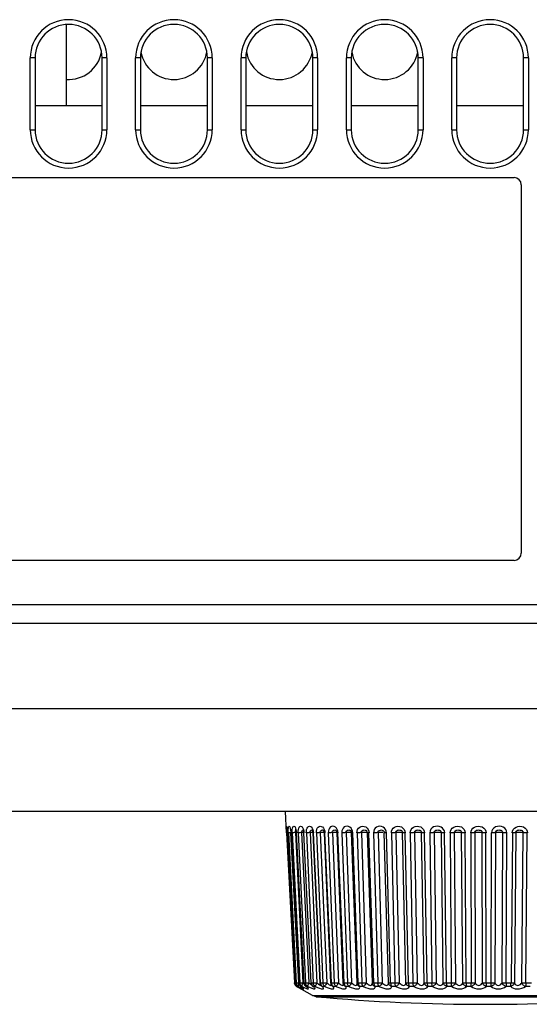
# Model space of a CAD drawing. Header units: millimetres. Extents: x 841 to 1588, y -90 to 564.
# Tile 2 of 39: x 1136 to 1157, y -90 to -49. Entities that reach past the tile are written whole.
import ezdxf

# ---------------------------------------------------------------- set-up
doc = ezdxf.new("R2010")
doc.units = ezdxf.units.MM
doc.header["$LTSCALE"] = 30.734
doc.layers.get('0').update_dxf_attribs({"linetype": 'CONTINUOUS'})

msp = doc.modelspace()

# ---------------------------------------------------------------- linework, layer by layer
for p, q in [((1138.003, -49.055), (1138.003, -52.449)), ((1136.703, -50.449), (1136.503, -50.449)), ((1136.503, -53.449), (1136.503, -50.449)), ((1136.703, -50.449), (1136.703, -53.449)), ((1139.703, -50.449), (1139.503, -50.449)), ((1139.503, -53.449), (1139.503, -50.449)), ((1139.703, -50.449), (1139.703, -53.449)), ((1141.103, -50.449), (1140.903, -50.449)), ((1140.903, -53.449), (1140.903, -50.449)), ((1141.103, -50.449), (1141.103, -53.449)), ((1144.103, -50.449), (1143.903, -50.449)), ((1143.903, -53.449), (1143.903, -50.449)), ((1144.103, -50.449), (1144.103, -53.449)), ((1145.503, -50.449), (1145.303, -50.449)), ((1145.303, -53.449), (1145.303, -50.449)), ((1145.503, -50.449), (1145.503, -53.449)), ((1148.503, -50.449), (1148.303, -50.449)), ((1148.303, -53.449), (1148.303, -50.449)), ((1148.503, -50.449), (1148.503, -53.449)), ((1149.903, -50.449), (1149.703, -50.449)), ((1149.703, -53.449), (1149.703, -50.449)), ((1149.903, -50.449), (1149.903, -53.449)), ((1152.903, -50.449), (1152.703, -50.449)), ((1152.703, -53.449), (1152.703, -50.449)), ((1152.903, -50.449), (1152.903, -53.449)), ((1154.303, -50.449), (1154.103, -50.449)), ((1154.103, -53.449), (1154.103, -50.449)), ((1154.303, -50.449), (1154.303, -53.449)), ((1157.303, -50.449), (1157.103, -50.449)), ((1157.103, -53.449), (1157.103, -50.449)), ((1157.303, -50.449), (1157.303, -53.449)), ((1139.503, -52.449), (1136.703, -52.449)), ((1143.903, -52.449), (1141.103, -52.449)), ((1148.303, -52.449), (1145.503, -52.449)), ((1152.703, -52.449), (1149.903, -52.449)), ((1157.103, -52.449), (1154.303, -52.449)), ((1136.503, -53.449), (1136.703, -53.449)), ((1139.503, -53.449), (1139.703, -53.449)), ((1140.903, -53.449), (1141.103, -53.449)), ((1143.903, -53.449), (1144.103, -53.449)), ((1145.303, -53.449), (1145.503, -53.449)), ((1148.303, -53.449), (1148.503, -53.449)), ((1149.703, -53.449), (1149.903, -53.449)), ((1152.703, -53.449), (1152.903, -53.449)), ((1154.103, -53.449), (1154.303, -53.449)), ((1157.103, -53.449), (1157.303, -53.449)), ((1106.303, -55.449), (1156.703, -55.449)), ((1157.003, -55.749), (1157.003, -71.149)), ((1156.703, -71.449), (1106.303, -71.449)), ((1087.501, -73.289), (1175.506, -73.289)), ((1087.501, -74.072), (1175.506, -74.072)), ((1175.356, -77.649), (1087.776, -77.649)), ((1174.881, -81.949), (1088.126, -81.949)), ((1147.203, -82.834), (1147.156, -81.949)), ((1147.233, -82.664), (1147.232, -82.644)), ((1147.885, -82.723), (1147.899, -82.719)), ((1147.899, -82.719), (1147.915, -82.722)), ((1148.28, -82.721), (1148.285, -82.723)), ((1151.366, -82.763), (1151.338, -82.699)), ((1147.203, -82.761), (1147.207, -82.834)), ((1147.211, -82.834), (1147.207, -82.834)), ((1147.207, -82.834), (1147.535, -89.109)), ((1147.25, -82.832), (1147.211, -82.834)), ((1147.251, -82.834), (1147.246, -82.764)), ((1147.246, -82.783), (1147.25, -82.834)), ((1147.251, -82.834), (1147.25, -82.834)), ((1147.25, -82.834), (1147.578, -89.109)), ((1147.287, -82.834), (1147.28, -82.834)), ((1147.28, -82.834), (1147.604, -89.109)), ((1147.393, -82.83), (1147.339, -82.832)), ((1147.38, -82.773), (1147.385, -82.834)), ((1147.384, -82.764), (1147.39, -82.834)), ((1147.389, -82.834), (1147.385, -82.834)), ((1147.385, -82.834), (1147.709, -89.108)), ((1147.713, -89.109), (1147.389, -82.834)), ((1147.443, -82.834), (1147.759, -89.109)), ((1147.513, -82.832), (1147.489, -82.833)), ((1147.6, -82.828), (1147.513, -82.832)), ((1147.571, -82.83), (1147.887, -89.104)), ((1147.582, -82.749), (1147.594, -82.733)), ((1147.605, -82.801), (1147.608, -82.834)), ((1147.608, -82.834), (1147.924, -89.108)), ((1147.611, -82.764), (1147.618, -82.834)), ((1147.933, -89.109), (1147.617, -82.834)), ((1147.694, -82.834), (1148, -89.109)), ((1147.835, -82.83), (1148.14, -89.104)), ((1147.914, -82.827), (1147.866, -82.828)), ((1147.911, -82.79), (1147.915, -82.834)), ((1147.915, -82.834), (1148.22, -89.108)), ((1147.924, -82.764), (1147.932, -82.834)), ((1148.236, -89.109), (1147.931, -82.834)), ((1148.032, -82.834), (1148.322, -89.109)), ((1148.215, -82.828), (1148.152, -82.831)), ((1148.184, -82.83), (1148.474, -89.104)), ((1148.3, -82.803), (1148.303, -82.833)), ((1148.303, -82.833), (1148.593, -89.107)), ((1148.321, -82.764), (1148.329, -82.834)), ((1148.618, -89.109), (1148.327, -82.834)), ((1148.45, -82.834), (1148.723, -89.109)), ((1148.644, -82.828), (1148.581, -82.831)), ((1148.612, -82.83), (1148.885, -89.104)), ((1148.674, -82.827), (1148.644, -82.828)), ((1148.768, -82.833), (1149.041, -89.107)), ((1148.796, -82.764), (1148.805, -82.834)), ((1149.075, -89.109), (1148.803, -82.834)), ((1148.947, -82.834), (1149.199, -89.109)), ((1149.116, -82.83), (1149.369, -89.104)), ((1149.208, -82.826), (1149.179, -82.827)), ((1149.3, -82.825), (1149.282, -82.825)), ((1149.305, -82.832), (1149.557, -89.106)), ((1149.354, -82.834), (1149.342, -82.761)), ((1149.604, -89.109), (1149.352, -82.834)), ((1149.515, -82.834), (1149.743, -89.109)), ((1149.691, -82.83), (1149.919, -89.104)), ((1149.812, -82.826), (1149.783, -82.826)), ((1149.883, -82.825), (1149.862, -82.825)), ((1149.904, -82.802), (1149.908, -82.831)), ((1149.908, -82.831), (1150.136, -89.106)), ((1149.971, -82.834), (1149.959, -82.764)), ((1150.196, -89.109), (1149.968, -82.834)), ((1150.148, -82.834), (1150.351, -89.109)), ((1150.328, -82.83), (1150.531, -89.104)), ((1150.478, -82.825), (1150.45, -82.826)), ((1150.504, -82.825), (1150.478, -82.825)), ((1150.527, -82.825), (1150.504, -82.825)), ((1150.567, -82.806), (1150.57, -82.831)), ((1150.57, -82.831), (1150.773, -89.105)), ((1150.637, -82.764), (1150.648, -82.834)), ((1150.847, -89.109), (1150.645, -82.834)), ((1150.841, -82.834), (1151.015, -89.109)), ((1151.023, -82.83), (1151.197, -89.104)), ((1151.2, -82.825), (1151.173, -82.825)), ((1151.225, -82.825), (1151.2, -82.825)), ((1151.271, -82.777), (1151.275, -82.785)), ((1151.275, -82.785), (1151.277, -82.79)), ((1151.277, -82.79), (1151.284, -82.83)), ((1151.459, -89.104), (1151.284, -82.83)), ((1151.378, -82.834), (1151.366, -82.763)), ((1151.549, -89.109), (1151.375, -82.834)), ((1151.584, -82.834), (1151.728, -89.109)), ((1151.767, -82.83), (1151.911, -89.104)), ((1152.188, -89.104), (1152.044, -82.83)), ((1152.294, -89.109), (1152.15, -82.834)), ((1152.37, -82.834), (1152.483, -89.109)), ((1152.551, -82.83), (1152.664, -89.104)), ((1152.953, -89.104), (1152.841, -82.83)), ((1153.075, -89.109), (1152.962, -82.834)), ((1153.191, -82.834), (1153.271, -89.109)), ((1153.368, -82.83), (1153.448, -89.104)), ((1153.747, -89.104), (1153.667, -82.83)), ((1153.882, -89.109), (1153.802, -82.834)), ((1154.037, -82.834), (1154.083, -89.109)), ((1154.208, -82.83), (1154.254, -89.104)), ((1154.559, -89.104), (1154.514, -82.83)), ((1154.707, -89.109), (1154.661, -82.834)), ((1154.899, -82.834), (1154.911, -89.109)), ((1155.063, -82.83), (1155.074, -89.104)), ((1155.382, -89.104), (1155.371, -82.83)), ((1155.54, -89.109), (1155.529, -82.834)), ((1155.744, -89.166), (1155.768, -82.834)), ((1155.922, -82.83), (1155.899, -89.104)), ((1156.207, -89.104), (1156.23, -82.83)), ((1156.373, -89.109), (1156.396, -82.834)), ((1156.633, -82.834), (1156.576, -89.109)), ((1156.777, -82.83), (1156.72, -89.104)), ((1157.023, -89.104), (1157.081, -82.83)), ((1157.197, -89.109), (1157.254, -82.834)), ((1147.534, -89.109), (1147.535, -89.109)), ((1147.539, -89.138), (1147.535, -89.109)), ((1147.548, -89.166), (1147.539, -89.138)), ((1147.578, -89.109), (1147.605, -89.109)), ((1147.578, -89.109), (1147.579, -89.109)), ((1147.603, -89.243), (1147.621, -89.255)), ((1147.608, -89.138), (1147.604, -89.109)), ((1147.617, -89.166), (1147.608, -89.14)), ((1147.614, -89.243), (1147.625, -89.255)), ((1147.625, -89.255), (1147.621, -89.255)), ((1148.294, -89.644), (1147.621, -89.255)), ((1147.625, -89.255), (1147.707, -89.301)), ((1147.65, -89.243), (1147.668, -89.255)), ((1147.668, -89.255), (1147.663, -89.252)), ((1147.693, -89.255), (1147.668, -89.255)), ((1147.688, -89.268), (1147.668, -89.255)), ((1147.686, -89.243), (1147.693, -89.255)), ((1147.709, -89.108), (1147.713, -89.109)), ((1147.74, -89.3), (1147.709, -89.281)), ((1147.712, -89.109), (1147.761, -89.109)), ((1147.718, -89.301), (1147.735, -89.311)), ((1147.746, -89.305), (1147.74, -89.3)), ((1147.746, -89.305), (1147.762, -89.315)), ((1147.763, -89.138), (1147.759, -89.109)), ((1147.783, -89.243), (1147.789, -89.249)), ((1147.801, -89.255), (1147.789, -89.249)), ((1147.846, -89.255), (1147.801, -89.255)), ((1147.809, -89.262), (1147.801, -89.255)), ((1147.865, -89.3), (1147.834, -89.28)), ((1147.843, -89.243), (1147.846, -89.255)), ((1147.846, -89.255), (1147.939, -89.301)), ((1147.907, -89.333), (1147.865, -89.3)), ((1147.931, -89.109), (1148.002, -89.109)), ((1148.018, -89.255), (1147.997, -89.244)), ((1148, -89.109), (1148.013, -89.108)), ((1148.001, -89.243), (1148.018, -89.255)), ((1148.013, -89.108), (1148.031, -89.108)), ((1148.084, -89.255), (1148.018, -89.255)), ((1148.052, -89.288), (1148.055, -89.292)), ((1148.084, -89.255), (1148.123, -89.274)), ((1148.14, -89.104), (1148.124, -89.138)), ((1148.233, -89.109), (1148.325, -89.109)), ((1148.285, -89.238), (1148.284, -89.237)), ((1148.291, -89.243), (1148.285, -89.238)), ((1148.318, -89.255), (1148.291, -89.243)), ((1148.301, -89.243), (1148.318, -89.255)), ((1148.403, -89.255), (1148.318, -89.255)), ((1148.341, -89.275), (1148.318, -89.255)), ((1148.403, -89.255), (1148.501, -89.301)), ((1148.615, -89.109), (1148.727, -89.109)), ((1148.648, -89.229), (1148.648, -89.228)), ((1148.648, -89.228), (1148.654, -89.234)), ((1148.667, -89.243), (1148.648, -89.229)), ((1148.654, -89.234), (1148.658, -89.238)), ((1148.696, -89.255), (1148.667, -89.243)), ((1148.68, -89.243), (1148.696, -89.255)), ((1148.799, -89.255), (1148.696, -89.255)), ((1149.072, -89.109), (1149.22, -89.108)), ((1149.083, -89.216), (1149.089, -89.222)), ((1149.092, -89.225), (1149.084, -89.216)), ((1149.084, -89.216), (1149.084, -89.216)), ((1149.134, -89.243), (1149.148, -89.255)), ((1149.27, -89.255), (1149.148, -89.255)), ((1149.583, -89.108), (1149.604, -89.109)), ((1149.587, -89.199), (1149.587, -89.199)), ((1149.599, -89.109), (1149.767, -89.108)), ((1149.657, -89.243), (1149.67, -89.255)), ((1149.808, -89.255), (1149.67, -89.255)), ((1149.919, -89.104), (1149.954, -89.14)), ((1150.145, -89.171), (1150.146, -89.157)), ((1150.153, -89.175), (1150.153, -89.175)), ((1150.173, -89.108), (1150.196, -89.109)), ((1150.192, -89.109), (1150.367, -89.108)), ((1150.244, -89.243), (1150.256, -89.255)), ((1150.409, -89.255), (1150.256, -89.255)), ((1150.779, -89.146), (1150.778, -89.144)), ((1150.821, -89.108), (1151.033, -89.108)), ((1150.865, -89.2), (1150.872, -89.215)), ((1151.065, -89.255), (1150.9, -89.255)), ((1151.544, -89.109), (1151.758, -89.108)), ((1151.771, -89.255), (1151.594, -89.255)), ((1152.289, -89.109), (1152.513, -89.108)), ((1152.517, -89.255), (1152.331, -89.255)), ((1153.069, -89.109), (1153.302, -89.108)), ((1153.295, -89.255), (1153.102, -89.255)), ((1153.876, -89.109), (1154.115, -89.108)), ((1154.099, -89.255), (1153.9, -89.255)), ((1154.7, -89.109), (1154.942, -89.108)), ((1154.917, -89.255), (1154.716, -89.255)), ((1155.534, -89.109), (1155.776, -89.108)), ((1155.742, -89.255), (1155.54, -89.255)), ((1156.564, -89.255), (1156.364, -89.255)), ((1156.367, -89.109), (1156.607, -89.108)), ((1157.375, -89.255), (1157.178, -89.255)), ((1157.191, -89.109), (1157.426, -89.108)), ((1147.735, -89.311), (1147.763, -89.329)), ((1147.784, -89.33), (1147.793, -89.336)), ((1147.827, -89.312), (1147.836, -89.318)), ((1147.836, -89.318), (1147.841, -89.322)), ((1148.294, -89.644), (1162.713, -89.644)), ((1148.438, -89.689), (1148.294, -89.644)), ((1148.438, -89.689), (1162.568, -89.689))]:
    msp.add_line(p, q)
for points in [[(1147.232, -82.644), (1147.224, -82.599), (1147.216, -82.571), (1147.209, -82.56), (1147.204, -82.568), (1147.201, -82.595), (1147.2, -82.639), (1147.201, -82.697), (1147.203, -82.761)], [(1147.23, -82.633), (1147.227, -82.625), (1147.225, -82.621), (1147.227, -82.627), (1147.23, -82.641)], [(1147.23, -82.641), (1147.233, -82.664), (1147.238, -82.695), (1147.242, -82.734), (1147.246, -82.783)], [(1147.246, -82.764), (1147.24, -82.701), (1147.238, -82.695)], [(1147.279, -82.834), (1147.277, -82.763), (1147.278, -82.7), (1147.282, -82.642), (1147.289, -82.597), (1147.3, -82.57), (1147.313, -82.56), (1147.329, -82.568), (1147.345, -82.593), (1147.361, -82.64), (1147.374, -82.7), (1147.384, -82.764)], [(1147.357, -82.658), (1147.359, -82.664), (1147.365, -82.685), (1147.373, -82.722), (1147.38, -82.773)], [(1147.442, -82.834), (1147.441, -82.763), (1147.445, -82.7), (1147.454, -82.642), (1147.468, -82.597), (1147.487, -82.57), (1147.508, -82.56), (1147.532, -82.568), (1147.557, -82.593), (1147.579, -82.64)], [(1147.581, -82.687), (1147.578, -82.683), (1147.579, -82.684), (1147.584, -82.696), (1147.591, -82.721), (1147.599, -82.757), (1147.605, -82.801)], [(1147.579, -82.64), (1147.598, -82.7), (1147.611, -82.764)], [(1147.693, -82.834), (1147.694, -82.763), (1147.701, -82.7), (1147.715, -82.642), (1147.735, -82.597), (1147.761, -82.57), (1147.791, -82.56), (1147.823, -82.568), (1147.856, -82.593), (1147.885, -82.64)], [(1147.85, -82.749), (1147.866, -82.732), (1147.885, -82.723)], [(1147.884, -82.7), (1147.885, -82.703), (1147.893, -82.719), (1147.902, -82.748), (1147.911, -82.79)], [(1147.885, -82.64), (1147.909, -82.7), (1147.924, -82.764)], [(1148.03, -82.834), (1148.032, -82.763), (1148.042, -82.7), (1148.061, -82.642), (1148.087, -82.597), (1148.121, -82.57), (1148.158, -82.56), (1148.199, -82.568), (1148.238, -82.593), (1148.274, -82.64)], [(1148.203, -82.749), (1148.222, -82.732), (1148.243, -82.723), (1148.261, -82.719), (1148.28, -82.721)], [(1148.278, -82.719), (1148.274, -82.717), (1148.271, -82.714), (1148.275, -82.72), (1148.284, -82.738)], [(1148.274, -82.64), (1148.302, -82.7), (1148.321, -82.764)], [(1148.448, -82.834), (1148.452, -82.763), (1148.465, -82.7), (1148.488, -82.642), (1148.521, -82.597), (1148.561, -82.57), (1148.606, -82.56), (1148.654, -82.568), (1148.7, -82.593), (1148.742, -82.64)], [(1148.612, -82.83), (1148.61, -82.799), (1148.619, -82.772), (1148.635, -82.749), (1148.657, -82.732), (1148.681, -82.723), (1148.703, -82.719), (1148.725, -82.721), (1148.738, -82.726)], [(1148.736, -82.725), (1148.734, -82.724), (1148.736, -82.725), (1148.743, -82.735), (1148.752, -82.754), (1148.76, -82.78), (1148.766, -82.813), (1148.768, -82.833)], [(1148.742, -82.64), (1148.775, -82.7), (1148.796, -82.764)], [(1149.286, -82.642), (1149.244, -82.599), (1149.193, -82.571), (1149.138, -82.56), (1149.084, -82.568), (1149.035, -82.593), (1148.995, -82.638), (1148.966, -82.696), (1148.949, -82.761), (1148.944, -82.834)], [(1149.117, -82.83), (1149.115, -82.799), (1149.125, -82.772), (1149.143, -82.749), (1149.167, -82.732), (1149.194, -82.723), (1149.219, -82.719), (1149.245, -82.721), (1149.267, -82.73)], [(1149.342, -82.761), (1149.32, -82.697), (1149.286, -82.642)], [(1149.899, -82.645), (1149.852, -82.6), (1149.794, -82.571), (1149.732, -82.56), (1149.671, -82.568), (1149.615, -82.594), (1149.57, -82.639), (1149.537, -82.697), (1149.518, -82.761), (1149.512, -82.834)], [(1149.691, -82.83), (1149.689, -82.799), (1149.7, -82.772), (1149.72, -82.749), (1149.746, -82.732), (1149.776, -82.723), (1149.804, -82.719), (1149.833, -82.721), (1149.859, -82.73), (1149.869, -82.736)], [(1149.959, -82.764), (1149.936, -82.701), (1149.899, -82.645)], [(1150.145, -82.834), (1150.152, -82.763), (1150.173, -82.7), (1150.209, -82.642), (1150.257, -82.597), (1150.315, -82.57), (1150.379, -82.56), (1150.446, -82.568), (1150.51, -82.593), (1150.566, -82.64), (1150.61, -82.7), (1150.637, -82.764)], [(1150.329, -82.83), (1150.328, -82.799), (1150.34, -82.772), (1150.361, -82.749), (1150.388, -82.732), (1150.421, -82.723), (1150.451, -82.719), (1150.483, -82.721), (1150.512, -82.73), (1150.536, -82.746), (1150.54, -82.75)], [(1151.338, -82.699), (1151.295, -82.642), (1151.24, -82.598), (1151.172, -82.57), (1151.1, -82.56), (1151.027, -82.57), (1150.96, -82.597), (1150.908, -82.641), (1150.869, -82.698), (1150.846, -82.762), (1150.837, -82.834)], [(1151.023, -82.83), (1151.026, -82.789), (1151.049, -82.757), (1151.085, -82.734), (1151.122, -82.722), (1151.163, -82.719), (1151.2, -82.723), (1151.231, -82.736), (1151.258, -82.759), (1151.271, -82.777)], [(1151.581, -82.834), (1151.589, -82.763), (1151.614, -82.7), (1151.656, -82.642), (1151.712, -82.597), (1151.779, -82.57), (1151.852, -82.56), (1151.928, -82.568), (1152.001, -82.593), (1152.064, -82.64), (1152.113, -82.7), (1152.142, -82.764), (1152.154, -82.834)], [(1151.767, -82.83), (1151.767, -82.799), (1151.78, -82.772), (1151.804, -82.749), (1151.834, -82.732), (1151.87, -82.723), (1151.904, -82.719), (1151.94, -82.721), (1151.975, -82.73), (1152.003, -82.746), (1152.025, -82.769), (1152.039, -82.798), (1152.044, -82.83)], [(1152.367, -82.834), (1152.376, -82.763), (1152.403, -82.7), (1152.447, -82.642), (1152.506, -82.597), (1152.576, -82.57), (1152.653, -82.56), (1152.733, -82.568), (1152.808, -82.593), (1152.873, -82.64), (1152.924, -82.7), (1152.954, -82.764), (1152.966, -82.834)], [(1152.551, -82.83), (1152.552, -82.799), (1152.566, -82.772), (1152.59, -82.749), (1152.621, -82.732), (1152.658, -82.723), (1152.694, -82.719), (1152.732, -82.721), (1152.768, -82.73), (1152.798, -82.746), (1152.822, -82.769), (1152.836, -82.798), (1152.841, -82.83)], [(1153.806, -82.834), (1153.792, -82.761), (1153.762, -82.697), (1153.715, -82.641), (1153.653, -82.598), (1153.579, -82.57), (1153.498, -82.56), (1153.417, -82.568), (1153.342, -82.593), (1153.281, -82.633), (1153.234, -82.687), (1153.203, -82.754), (1153.187, -82.834)], [(1153.368, -82.83), (1153.37, -82.799), (1153.384, -82.772), (1153.408, -82.749), (1153.44, -82.732), (1153.478, -82.723), (1153.515, -82.719), (1153.553, -82.721), (1153.592, -82.73), (1153.623, -82.746), (1153.648, -82.77), (1153.663, -82.798), (1153.667, -82.83)], [(1154.033, -82.834), (1154.044, -82.763), (1154.073, -82.7), (1154.121, -82.642), (1154.184, -82.597), (1154.258, -82.57), (1154.339, -82.56), (1154.423, -82.568), (1154.502, -82.593), (1154.57, -82.64), (1154.623, -82.7), (1154.653, -82.764), (1154.665, -82.834)], [(1154.208, -82.83), (1154.21, -82.799), (1154.225, -82.772), (1154.249, -82.749), (1154.281, -82.732), (1154.32, -82.723), (1154.357, -82.719), (1154.396, -82.721), (1154.436, -82.73), (1154.468, -82.746), (1154.494, -82.769), (1154.509, -82.798), (1154.514, -82.83)], [(1154.895, -82.834), (1154.907, -82.763), (1154.936, -82.7), (1154.985, -82.642), (1155.049, -82.597), (1155.124, -82.57), (1155.206, -82.56), (1155.291, -82.568), (1155.371, -82.593), (1155.438, -82.64), (1155.491, -82.7), (1155.522, -82.764), (1155.532, -82.834)], [(1155.063, -82.83), (1155.065, -82.799), (1155.08, -82.772), (1155.104, -82.749), (1155.136, -82.732), (1155.174, -82.723), (1155.212, -82.719), (1155.252, -82.721), (1155.292, -82.73), (1155.325, -82.746), (1155.351, -82.769), (1155.367, -82.798), (1155.371, -82.83)], [(1156.4, -82.834), (1156.387, -82.761), (1156.358, -82.697), (1156.312, -82.642), (1156.251, -82.599), (1156.175, -82.571), (1156.091, -82.56), (1156.007, -82.568), (1155.927, -82.593), (1155.861, -82.638), (1155.809, -82.695), (1155.777, -82.76), (1155.764, -82.834)], [(1155.922, -82.83), (1155.925, -82.799), (1155.939, -82.772), (1155.963, -82.749), (1155.994, -82.732), (1156.032, -82.723), (1156.07, -82.719), (1156.11, -82.721), (1156.15, -82.73), (1156.184, -82.746), (1156.21, -82.77), (1156.226, -82.798), (1156.23, -82.83)], [(1156.63, -82.834), (1156.642, -82.763), (1156.672, -82.7), (1156.721, -82.642), (1156.785, -82.597), (1156.86, -82.57), (1156.941, -82.56), (1157.024, -82.568), (1157.102, -82.593), (1157.168, -82.64), (1157.218, -82.7), (1157.248, -82.764), (1157.258, -82.834)], [(1156.777, -82.83), (1156.78, -82.799), (1156.794, -82.772), (1156.818, -82.749), (1156.848, -82.732), (1156.885, -82.723), (1156.922, -82.719), (1156.961, -82.721), (1157.002, -82.73), (1157.035, -82.746), (1157.062, -82.769), (1157.078, -82.798), (1157.08, -82.83)], [(1147.339, -82.832), (1147.299, -82.834), (1147.287, -82.834)], [(1147.489, -82.833), (1147.469, -82.834), (1147.453, -82.834), (1147.443, -82.834)], [(1147.571, -82.83), (1147.567, -82.799), (1147.572, -82.772), (1147.582, -82.749)], [(1147.617, -82.834), (1147.61, -82.834), (1147.608, -82.834)], [(1147.866, -82.828), (1147.775, -82.832), (1147.749, -82.833), (1147.726, -82.834), (1147.708, -82.834), (1147.694, -82.834)], [(1147.835, -82.83), (1147.832, -82.799), (1147.838, -82.772), (1147.85, -82.749)], [(1147.931, -82.834), (1147.92, -82.834), (1147.915, -82.834), (1147.915, -82.834)], [(1148.152, -82.831), (1148.122, -82.832), (1148.094, -82.833), (1148.069, -82.834), (1148.048, -82.834), (1148.032, -82.834)], [(1148.184, -82.83), (1148.181, -82.799), (1148.189, -82.772), (1148.203, -82.749)], [(1148.302, -82.826), (1148.296, -82.826), (1148.272, -82.826), (1148.244, -82.827), (1148.215, -82.828)], [(1148.284, -82.738), (1148.293, -82.766), (1148.3, -82.803)], [(1148.327, -82.834), (1148.314, -82.834), (1148.306, -82.834), (1148.303, -82.833)], [(1148.581, -82.831), (1148.55, -82.832), (1148.52, -82.833), (1148.493, -82.834), (1148.47, -82.834), (1148.45, -82.834)], [(1148.771, -82.825), (1148.752, -82.825), (1148.729, -82.826), (1148.703, -82.826), (1148.674, -82.827)], [(1148.803, -82.834), (1148.786, -82.834), (1148.775, -82.834), (1148.769, -82.833), (1148.768, -82.833)], [(1149.085, -82.831), (1149.053, -82.832), (1149.023, -82.833), (1148.994, -82.834), (1148.968, -82.834), (1148.947, -82.834)], [(1149.179, -82.827), (1149.148, -82.828), (1149.085, -82.831)], [(1149.282, -82.825), (1149.261, -82.825), (1149.236, -82.826), (1149.208, -82.826)], [(1149.267, -82.73), (1149.267, -82.73), (1149.272, -82.734), (1149.281, -82.746), (1149.29, -82.764), (1149.299, -82.789), (1149.304, -82.817), (1149.305, -82.832)], [(1149.352, -82.834), (1149.333, -82.834), (1149.318, -82.834), (1149.309, -82.833), (1149.305, -82.832), (1149.305, -82.832)], [(1149.722, -82.828), (1149.659, -82.831), (1149.627, -82.832), (1149.596, -82.833), (1149.566, -82.834), (1149.539, -82.834), (1149.515, -82.834)], [(1149.783, -82.826), (1149.753, -82.827), (1149.722, -82.828)], [(1149.862, -82.825), (1149.839, -82.825), (1149.812, -82.826)], [(1149.869, -82.736), (1149.871, -82.738), (1149.883, -82.751), (1149.895, -82.773), (1149.904, -82.802)], [(1149.968, -82.834), (1149.947, -82.834), (1149.929, -82.834), (1149.917, -82.833), (1149.91, -82.832), (1149.908, -82.831)], [(1150.359, -82.828), (1150.298, -82.831), (1150.266, -82.832), (1150.234, -82.833), (1150.203, -82.834), (1150.174, -82.834), (1150.148, -82.834)], [(1150.45, -82.826), (1150.42, -82.826), (1150.39, -82.827), (1150.359, -82.828)], [(1150.57, -82.828), (1150.568, -82.827), (1150.559, -82.826), (1150.545, -82.826), (1150.527, -82.825)], [(1150.54, -82.75), (1150.547, -82.759), (1150.559, -82.78), (1150.567, -82.806)], [(1150.645, -82.834), (1150.621, -82.834), (1150.601, -82.834), (1150.586, -82.833), (1150.575, -82.832), (1150.571, -82.831), (1150.57, -82.831)], [(1151.052, -82.828), (1150.994, -82.831), (1150.962, -82.832), (1150.93, -82.833), (1150.899, -82.834), (1150.868, -82.834), (1150.841, -82.834)], [(1151.173, -82.825), (1151.144, -82.826), (1151.113, -82.826), (1151.083, -82.827), (1151.052, -82.828)], [(1151.375, -82.834), (1151.349, -82.834), (1151.327, -82.834), (1151.308, -82.833), (1151.295, -82.832), (1151.287, -82.831), (1151.284, -82.83)], [(1151.794, -82.828), (1151.739, -82.831), (1151.708, -82.832), (1151.676, -82.833), (1151.644, -82.834), (1151.613, -82.834), (1151.584, -82.834)], [(1151.943, -82.825), (1151.915, -82.825), (1151.885, -82.826), (1151.855, -82.826), (1151.824, -82.827), (1151.794, -82.828)], [(1152.044, -82.83), (1152.038, -82.828), (1152.028, -82.827), (1152.013, -82.826), (1151.994, -82.826), (1151.97, -82.825), (1151.943, -82.825)], [(1152.15, -82.834), (1152.123, -82.834), (1152.098, -82.834), (1152.077, -82.833), (1152.061, -82.832), (1152.05, -82.831), (1152.044, -82.83)], [(1152.577, -82.828), (1152.525, -82.831), (1152.496, -82.832), (1152.464, -82.833), (1152.432, -82.834), (1152.401, -82.834), (1152.37, -82.834)], [(1152.726, -82.825), (1152.697, -82.825), (1152.666, -82.826), (1152.636, -82.826), (1152.606, -82.827), (1152.577, -82.828)], [(1152.85, -82.831), (1152.833, -82.828), (1152.819, -82.827), (1152.802, -82.826), (1152.78, -82.826), (1152.754, -82.825), (1152.726, -82.825)], [(1152.962, -82.834), (1152.933, -82.834), (1152.907, -82.834), (1152.884, -82.833), (1152.864, -82.832), (1152.85, -82.831)], [(1153.392, -82.828), (1153.344, -82.831), (1153.316, -82.832), (1153.286, -82.833), (1153.254, -82.834), (1153.222, -82.834), (1153.191, -82.834)], [(1153.539, -82.825), (1153.509, -82.825), (1153.478, -82.826), (1153.448, -82.826), (1153.419, -82.827), (1153.392, -82.828)], [(1153.68, -82.831), (1153.656, -82.828), (1153.64, -82.827), (1153.62, -82.826), (1153.596, -82.826), (1153.568, -82.825), (1153.539, -82.825)], [(1153.802, -82.834), (1153.772, -82.834), (1153.744, -82.834), (1153.719, -82.833), (1153.697, -82.832), (1153.68, -82.831)], [(1154.23, -82.828), (1154.186, -82.831), (1154.16, -82.832), (1154.131, -82.833), (1154.101, -82.834), (1154.069, -82.834), (1154.037, -82.834)], [(1154.373, -82.825), (1154.343, -82.825), (1154.313, -82.826), (1154.283, -82.826), (1154.255, -82.827), (1154.23, -82.828)], [(1154.529, -82.831), (1154.499, -82.828), (1154.481, -82.827), (1154.458, -82.826), (1154.432, -82.826), (1154.404, -82.825), (1154.373, -82.825)], [(1154.661, -82.834), (1154.63, -82.834), (1154.6, -82.834), (1154.573, -82.833), (1154.549, -82.832), (1154.529, -82.831)], [(1155.082, -82.828), (1155.043, -82.831), (1155.019, -82.832), (1154.992, -82.833), (1154.962, -82.834), (1154.931, -82.834), (1154.899, -82.834)], [(1155.22, -82.825), (1155.19, -82.825), (1155.16, -82.826), (1155.132, -82.826), (1155.105, -82.827), (1155.082, -82.828)], [(1155.389, -82.831), (1155.354, -82.828), (1155.333, -82.827), (1155.308, -82.826), (1155.281, -82.826), (1155.251, -82.825), (1155.22, -82.825)], [(1155.529, -82.834), (1155.497, -82.834), (1155.467, -82.834), (1155.438, -82.833), (1155.412, -82.832), (1155.389, -82.831)], [(1155.939, -82.828), (1155.905, -82.831), (1155.884, -82.832), (1155.858, -82.833), (1155.83, -82.834), (1155.799, -82.834), (1155.768, -82.834)], [(1156.07, -82.825), (1156.04, -82.825), (1156.011, -82.826), (1155.984, -82.826), (1155.96, -82.827), (1155.939, -82.828)], [(1156.251, -82.831), (1156.21, -82.828), (1156.187, -82.827), (1156.161, -82.826), (1156.132, -82.826), (1156.101, -82.825), (1156.07, -82.825)], [(1156.396, -82.834), (1156.365, -82.834), (1156.334, -82.834), (1156.303, -82.833), (1156.276, -82.832), (1156.251, -82.831)], [(1156.791, -82.828), (1156.763, -82.831), (1156.744, -82.832), (1156.721, -82.833), (1156.694, -82.834), (1156.665, -82.834), (1156.633, -82.834)], [(1156.914, -82.825), (1156.884, -82.825), (1156.857, -82.826), (1156.831, -82.826), (1156.809, -82.827), (1156.791, -82.828)], [(1157.104, -82.831), (1157.059, -82.828), (1157.033, -82.827), (1157.006, -82.826), (1156.976, -82.826), (1156.945, -82.825), (1156.914, -82.825)], [(1157.254, -82.834), (1157.223, -82.834), (1157.191, -82.834), (1157.16, -82.833), (1157.131, -82.832), (1157.104, -82.831)], [(1147.532, -89.109), (1147.533, -89.123), (1147.534, -89.131)], [(1147.534, -89.131), (1147.535, -89.137), (1147.539, -89.153), (1147.545, -89.169), (1147.553, -89.184), (1147.562, -89.2)], [(1147.535, -89.109), (1147.539, -89.108), (1147.548, -89.108), (1147.578, -89.107)], [(1147.579, -89.217), (1147.561, -89.193), (1147.548, -89.166)], [(1147.562, -89.2), (1147.574, -89.215), (1147.587, -89.23), (1147.603, -89.243)], [(1147.578, -89.109), (1147.58, -89.123), (1147.583, -89.137), (1147.587, -89.153), (1147.593, -89.169), (1147.6, -89.184), (1147.609, -89.2)], [(1147.625, -89.255), (1147.6, -89.238), (1147.579, -89.217)], [(1147.604, -89.109), (1147.611, -89.108), (1147.623, -89.108), (1147.641, -89.107), (1147.717, -89.104)], [(1147.607, -89.2), (1147.608, -89.225), (1147.614, -89.243)], [(1147.609, -89.2), (1147.621, -89.215), (1147.635, -89.23), (1147.65, -89.243)], [(1147.693, -89.255), (1147.668, -89.238), (1147.647, -89.217), (1147.63, -89.193), (1147.617, -89.166)], [(1147.663, -89.252), (1147.688, -89.268), (1147.709, -89.281), (1147.729, -89.294), (1147.746, -89.305)], [(1147.685, -89.2), (1147.683, -89.225), (1147.686, -89.243)], [(1147.71, -89.12), (1147.703, -89.138), (1147.692, -89.171), (1147.685, -89.2)], [(1147.693, -89.255), (1147.781, -89.301), (1147.848, -89.335)], [(1147.707, -89.301), (1147.768, -89.335), (1147.808, -89.355), (1147.826, -89.362), (1147.819, -89.354), (1147.789, -89.333), (1147.762, -89.315)], [(1147.712, -89.109), (1147.714, -89.123), (1147.717, -89.137), (1147.722, -89.153), (1147.727, -89.169), (1147.734, -89.184), (1147.743, -89.2), (1147.755, -89.215), (1147.768, -89.23), (1147.783, -89.243)], [(1147.759, -89.109), (1147.77, -89.108), (1147.785, -89.108), (1147.805, -89.107)], [(1147.846, -89.255), (1147.823, -89.238), (1147.802, -89.217), (1147.785, -89.193), (1147.772, -89.166), (1147.763, -89.138)], [(1147.789, -89.249), (1147.809, -89.262), (1147.834, -89.28), (1147.855, -89.295), (1147.87, -89.307), (1147.872, -89.309)], [(1147.805, -89.107), (1147.83, -89.106), (1147.887, -89.104)], [(1147.849, -89.2), (1147.844, -89.225), (1147.843, -89.243)], [(1147.887, -89.104), (1147.871, -89.138), (1147.859, -89.171), (1147.849, -89.2)], [(1147.887, -89.104), (1147.921, -89.14), (1147.931, -89.15)], [(1147.924, -89.108), (1147.925, -89.108), (1147.933, -89.109)], [(1147.931, -89.109), (1147.933, -89.123), (1147.937, -89.137), (1147.941, -89.153), (1147.946, -89.169), (1147.953, -89.184), (1147.962, -89.2), (1147.973, -89.215), (1147.986, -89.23), (1148.001, -89.243)], [(1147.939, -89.301), (1148.013, -89.335), (1148.07, -89.355), (1148.106, -89.362), (1148.118, -89.354), (1148.108, -89.333), (1148.075, -89.3), (1148.018, -89.255)], [(1147.997, -89.244), (1148.004, -89.249), (1148.025, -89.266), (1148.042, -89.279), (1148.052, -89.288)], [(1148.084, -89.255), (1148.061, -89.238), (1148.041, -89.217), (1148.024, -89.193), (1148.012, -89.166), (1148.003, -89.138), (1147.999, -89.109)], [(1148.031, -89.108), (1148.054, -89.107), (1148.08, -89.106), (1148.14, -89.104)], [(1148.098, -89.2), (1148.089, -89.225), (1148.085, -89.243), (1148.084, -89.255)], [(1148.124, -89.138), (1148.109, -89.171), (1148.098, -89.2)], [(1148.123, -89.274), (1148.16, -89.292), (1148.197, -89.309), (1148.232, -89.324), (1148.265, -89.337), (1148.296, -89.348), (1148.323, -89.355), (1148.347, -89.36), (1148.366, -89.362), (1148.38, -89.361), (1148.389, -89.357), (1148.393, -89.349), (1148.392, -89.339), (1148.386, -89.326), (1148.375, -89.311), (1148.36, -89.294), (1148.341, -89.275)], [(1148.14, -89.104), (1148.175, -89.14), (1148.208, -89.17), (1148.237, -89.194), (1148.254, -89.203)], [(1148.22, -89.108), (1148.22, -89.108), (1148.224, -89.108), (1148.236, -89.109)], [(1148.233, -89.109), (1148.235, -89.123), (1148.24, -89.137), (1148.244, -89.153), (1148.248, -89.169), (1148.255, -89.184), (1148.264, -89.2)], [(1148.264, -89.2), (1148.274, -89.215), (1148.287, -89.23), (1148.301, -89.243)], [(1148.284, -89.237), (1148.291, -89.243), (1148.306, -89.257), (1148.316, -89.266), (1148.317, -89.267)], [(1148.322, -89.109), (1148.338, -89.108), (1148.359, -89.108), (1148.384, -89.107), (1148.412, -89.106), (1148.443, -89.105), (1148.474, -89.104)], [(1148.403, -89.255), (1148.381, -89.238), (1148.361, -89.217), (1148.346, -89.193), (1148.334, -89.166), (1148.326, -89.138), (1148.322, -89.109)], [(1148.474, -89.104), (1148.457, -89.138), (1148.441, -89.171), (1148.427, -89.2), (1148.415, -89.225), (1148.407, -89.243), (1148.403, -89.255)], [(1148.474, -89.104), (1148.51, -89.14), (1148.544, -89.17), (1148.575, -89.193), (1148.603, -89.209), (1148.628, -89.214), (1148.634, -89.212)], [(1148.501, -89.301), (1148.585, -89.335), (1148.656, -89.355), (1148.71, -89.362), (1148.741, -89.354), (1148.749, -89.333), (1148.734, -89.3), (1148.696, -89.255)], [(1148.593, -89.107), (1148.595, -89.108), (1148.603, -89.108), (1148.618, -89.109)], [(1148.615, -89.109), (1148.617, -89.123), (1148.622, -89.137), (1148.626, -89.153), (1148.63, -89.169), (1148.636, -89.184), (1148.645, -89.2)], [(1148.645, -89.2), (1148.654, -89.215), (1148.666, -89.23), (1148.68, -89.243)], [(1148.723, -89.109), (1148.742, -89.108), (1148.766, -89.108), (1148.793, -89.107), (1148.822, -89.106), (1148.853, -89.105), (1148.885, -89.104)], [(1148.799, -89.255), (1148.779, -89.238), (1148.76, -89.217), (1148.745, -89.193), (1148.734, -89.166), (1148.727, -89.138), (1148.723, -89.109)], [(1148.885, -89.104), (1148.867, -89.138), (1148.85, -89.171), (1148.834, -89.2), (1148.819, -89.225), (1148.808, -89.243), (1148.799, -89.255)], [(1148.799, -89.255), (1148.9, -89.301), (1148.987, -89.335), (1149.064, -89.355), (1149.125, -89.362), (1149.165, -89.354), (1149.183, -89.333), (1149.177, -89.3), (1149.148, -89.255)], [(1148.885, -89.104), (1148.921, -89.14), (1148.956, -89.17), (1148.989, -89.193), (1149.019, -89.209), (1149.048, -89.214), (1149.068, -89.209), (1149.072, -89.201)], [(1149.041, -89.107), (1149.041, -89.107), (1149.047, -89.108), (1149.058, -89.108), (1149.075, -89.109)], [(1149.072, -89.109), (1149.075, -89.123), (1149.079, -89.137), (1149.083, -89.153), (1149.087, -89.169), (1149.093, -89.184), (1149.1, -89.2)], [(1149.148, -89.255), (1149.117, -89.243), (1149.092, -89.225)], [(1149.1, -89.2), (1149.11, -89.215), (1149.121, -89.23), (1149.134, -89.243)], [(1149.27, -89.255), (1149.25, -89.238), (1149.233, -89.217), (1149.219, -89.193), (1149.209, -89.166), (1149.202, -89.138), (1149.199, -89.109)], [(1149.22, -89.108), (1149.246, -89.108), (1149.274, -89.107), (1149.305, -89.106), (1149.337, -89.105), (1149.369, -89.104)], [(1149.369, -89.104), (1149.35, -89.138), (1149.332, -89.171), (1149.313, -89.2), (1149.297, -89.225), (1149.282, -89.243), (1149.27, -89.255)], [(1149.27, -89.255), (1149.309, -89.274), (1149.348, -89.292), (1149.388, -89.309), (1149.428, -89.324), (1149.467, -89.337), (1149.505, -89.348), (1149.541, -89.355), (1149.575, -89.36), (1149.605, -89.362), (1149.631, -89.361), (1149.653, -89.357), (1149.67, -89.349), (1149.682, -89.339), (1149.689, -89.326), (1149.691, -89.311), (1149.689, -89.294), (1149.682, -89.275), (1149.67, -89.255)], [(1149.369, -89.104), (1149.404, -89.14), (1149.44, -89.17), (1149.474, -89.194), (1149.507, -89.209), (1149.539, -89.214), (1149.562, -89.209), (1149.574, -89.194), (1149.577, -89.181)], [(1149.557, -89.106), (1149.56, -89.107), (1149.568, -89.108), (1149.583, -89.108)], [(1149.67, -89.255), (1149.637, -89.243), (1149.61, -89.225), (1149.587, -89.199)], [(1149.6, -89.109), (1149.602, -89.123), (1149.607, -89.137), (1149.611, -89.153), (1149.614, -89.169), (1149.619, -89.184), (1149.627, -89.2)], [(1149.627, -89.2), (1149.635, -89.215), (1149.645, -89.23), (1149.657, -89.243)], [(1149.808, -89.255), (1149.79, -89.238), (1149.775, -89.217), (1149.762, -89.193), (1149.752, -89.166), (1149.746, -89.138), (1149.743, -89.109)], [(1149.767, -89.108), (1149.795, -89.108), (1149.824, -89.107), (1149.856, -89.106), (1149.888, -89.105), (1149.919, -89.104)], [(1149.919, -89.104), (1149.901, -89.138), (1149.881, -89.171), (1149.861, -89.2), (1149.842, -89.225), (1149.824, -89.243), (1149.808, -89.255)], [(1149.808, -89.255), (1149.908, -89.301), (1149.999, -89.335), (1150.086, -89.355), (1150.16, -89.362), (1150.216, -89.354), (1150.253, -89.333), (1150.266, -89.3), (1150.256, -89.255)], [(1149.954, -89.14), (1149.99, -89.17), (1150.025, -89.193), (1150.06, -89.209), (1150.094, -89.214), (1150.122, -89.209), (1150.137, -89.194), (1150.145, -89.171)], [(1150.136, -89.106), (1150.138, -89.106), (1150.144, -89.107), (1150.155, -89.108), (1150.173, -89.108)], [(1150.256, -89.255), (1150.221, -89.243), (1150.192, -89.225), (1150.168, -89.2), (1150.153, -89.175)], [(1150.192, -89.109), (1150.195, -89.123), (1150.2, -89.137), (1150.204, -89.153), (1150.206, -89.169), (1150.21, -89.184), (1150.217, -89.2)], [(1150.217, -89.2), (1150.225, -89.215), (1150.234, -89.23), (1150.244, -89.243)], [(1150.409, -89.255), (1150.397, -89.243), (1150.387, -89.23), (1150.378, -89.216), (1150.371, -89.2), (1150.365, -89.185), (1150.36, -89.169), (1150.357, -89.153), (1150.354, -89.138), (1150.35, -89.123), (1150.351, -89.109)], [(1150.367, -89.108), (1150.392, -89.108), (1150.419, -89.108), (1150.447, -89.107), (1150.476, -89.106), (1150.504, -89.105), (1150.531, -89.104)], [(1150.531, -89.104), (1150.512, -89.139), (1150.492, -89.171), (1150.471, -89.2), (1150.449, -89.225), (1150.428, -89.243), (1150.409, -89.255)], [(1150.409, -89.255), (1150.507, -89.301), (1150.599, -89.335), (1150.688, -89.355), (1150.768, -89.362), (1150.832, -89.354), (1150.877, -89.333), (1150.899, -89.3), (1150.9, -89.255)], [(1150.531, -89.104), (1150.565, -89.14), (1150.601, -89.17)], [(1150.601, -89.17), (1150.636, -89.193), (1150.672, -89.209), (1150.709, -89.214), (1150.74, -89.209), (1150.759, -89.194), (1150.771, -89.171), (1150.776, -89.141)], [(1150.773, -89.105), (1150.773, -89.105), (1150.777, -89.106), (1150.786, -89.107), (1150.801, -89.108), (1150.821, -89.108)], [(1150.9, -89.255), (1150.864, -89.243), (1150.833, -89.225), (1150.807, -89.2), (1150.788, -89.171), (1150.779, -89.146)], [(1150.842, -89.109), (1150.845, -89.123), (1150.851, -89.137), (1150.854, -89.153), (1150.855, -89.169), (1150.86, -89.184), (1150.865, -89.2)], [(1150.872, -89.215), (1150.88, -89.23), (1150.889, -89.243), (1150.9, -89.255)], [(1151.065, -89.255), (1151.055, -89.243), (1151.046, -89.23), (1151.039, -89.216), (1151.032, -89.2), (1151.027, -89.185), (1151.023, -89.169), (1151.02, -89.153), (1151.017, -89.138), (1151.014, -89.123), (1151.015, -89.109)], [(1151.033, -89.108), (1151.059, -89.108), (1151.087, -89.108), (1151.115, -89.107), (1151.143, -89.106), (1151.171, -89.105), (1151.197, -89.104)], [(1151.197, -89.104), (1151.179, -89.139), (1151.158, -89.171), (1151.136, -89.2), (1151.111, -89.225), (1151.088, -89.243), (1151.065, -89.255)], [(1151.065, -89.255), (1151.101, -89.274), (1151.139, -89.292), (1151.178, -89.309), (1151.218, -89.324), (1151.26, -89.337), (1151.302, -89.348), (1151.343, -89.355), (1151.383, -89.36), (1151.421, -89.362), (1151.457, -89.361), (1151.489, -89.357), (1151.517, -89.349), (1151.542, -89.339), (1151.562, -89.326), (1151.577, -89.311), (1151.587, -89.294), (1151.593, -89.275), (1151.594, -89.255)], [(1151.197, -89.104), (1151.23, -89.14), (1151.266, -89.17), (1151.301, -89.194), (1151.338, -89.209), (1151.377, -89.214), (1151.411, -89.209), (1151.433, -89.194), (1151.448, -89.171), (1151.457, -89.141), (1151.459, -89.104)], [(1151.594, -89.255), (1151.557, -89.243), (1151.525, -89.225), (1151.498, -89.2), (1151.477, -89.171), (1151.464, -89.139), (1151.459, -89.104)], [(1151.459, -89.104), (1151.461, -89.105), (1151.468, -89.106), (1151.481, -89.107), (1151.498, -89.108), (1151.521, -89.108), (1151.549, -89.109)], [(1151.544, -89.109), (1151.547, -89.123), (1151.552, -89.137), (1151.555, -89.153), (1151.556, -89.169)], [(1151.556, -89.169), (1151.56, -89.184), (1151.565, -89.2), (1151.57, -89.215), (1151.577, -89.23), (1151.585, -89.243), (1151.594, -89.255)], [(1151.771, -89.255), (1151.759, -89.238), (1151.749, -89.217), (1151.74, -89.193), (1151.734, -89.166), (1151.73, -89.138), (1151.728, -89.109)], [(1151.758, -89.108), (1151.789, -89.108), (1151.821, -89.107), (1151.852, -89.106), (1151.883, -89.105), (1151.911, -89.104)], [(1151.911, -89.104), (1151.893, -89.138), (1151.872, -89.171), (1151.848, -89.2), (1151.822, -89.225), (1151.796, -89.243), (1151.771, -89.255)], [(1151.771, -89.255), (1151.862, -89.301), (1151.952, -89.335), (1152.045, -89.355), (1152.133, -89.362), (1152.209, -89.354), (1152.27, -89.333), (1152.31, -89.3), (1152.331, -89.255)], [(1151.911, -89.104), (1151.942, -89.14), (1151.976, -89.17), (1152.012, -89.193), (1152.049, -89.209), (1152.09, -89.214), (1152.126, -89.209), (1152.151, -89.194), (1152.169, -89.171), (1152.182, -89.141), (1152.188, -89.104)], [(1152.188, -89.104), (1152.193, -89.105), (1152.204, -89.106), (1152.219, -89.107), (1152.239, -89.108), (1152.264, -89.108), (1152.294, -89.109)], [(1152.331, -89.255), (1152.293, -89.243), (1152.26, -89.225), (1152.232, -89.2), (1152.209, -89.171), (1152.195, -89.139), (1152.188, -89.104)], [(1152.289, -89.109), (1152.292, -89.123), (1152.297, -89.137), (1152.3, -89.153), (1152.3, -89.169), (1152.303, -89.184), (1152.307, -89.2), (1152.312, -89.215), (1152.317, -89.23), (1152.324, -89.243), (1152.331, -89.255)], [(1152.517, -89.255), (1152.507, -89.238), (1152.499, -89.217), (1152.493, -89.193), (1152.487, -89.166), (1152.484, -89.138), (1152.483, -89.109)], [(1152.513, -89.108), (1152.545, -89.108), (1152.577, -89.107), (1152.608, -89.106), (1152.637, -89.105), (1152.664, -89.104)], [(1152.664, -89.104), (1152.647, -89.138), (1152.625, -89.171), (1152.6, -89.2), (1152.573, -89.225), (1152.545, -89.243), (1152.517, -89.255)], [(1152.517, -89.255), (1152.603, -89.301), (1152.691, -89.335), (1152.784, -89.355), (1152.875, -89.362), (1152.956, -89.354), (1153.024, -89.333), (1153.072, -89.3), (1153.102, -89.255)], [(1152.664, -89.104), (1152.693, -89.14), (1152.726, -89.17), (1152.76, -89.193), (1152.798, -89.209), (1152.84, -89.214), (1152.879, -89.209), (1152.906, -89.194), (1152.927, -89.171), (1152.944, -89.141), (1152.953, -89.104)], [(1152.953, -89.104), (1152.962, -89.105), (1152.975, -89.106), (1152.993, -89.107), (1153.016, -89.108), (1153.043, -89.108), (1153.075, -89.109)], [(1152.953, -89.104), (1152.962, -89.138), (1152.978, -89.171), (1153.002, -89.2), (1153.031, -89.225), (1153.065, -89.243), (1153.102, -89.255)], [(1153.075, -89.109), (1153.076, -89.138), (1153.079, -89.166), (1153.083, -89.193), (1153.089, -89.217), (1153.095, -89.238), (1153.102, -89.255)], [(1153.295, -89.255), (1153.289, -89.238), (1153.283, -89.217), (1153.278, -89.193), (1153.274, -89.166), (1153.271, -89.138), (1153.27, -89.109)], [(1153.448, -89.104), (1153.432, -89.138), (1153.41, -89.171), (1153.385, -89.2), (1153.356, -89.225), (1153.326, -89.243), (1153.295, -89.255)], [(1153.295, -89.255), (1153.376, -89.301), (1153.46, -89.335), (1153.553, -89.355), (1153.645, -89.362), (1153.731, -89.354), (1153.805, -89.333), (1153.861, -89.3), (1153.9, -89.255)], [(1153.302, -89.108), (1153.334, -89.108), (1153.365, -89.107), (1153.395, -89.106), (1153.423, -89.105), (1153.448, -89.104)], [(1153.448, -89.104), (1153.475, -89.14), (1153.506, -89.17), (1153.539, -89.193), (1153.576, -89.209), (1153.62, -89.214), (1153.66, -89.209), (1153.69, -89.194), (1153.714, -89.171), (1153.733, -89.141), (1153.747, -89.104)], [(1153.747, -89.104), (1153.758, -89.105), (1153.775, -89.106), (1153.795, -89.107), (1153.819, -89.108), (1153.849, -89.108), (1153.882, -89.109)], [(1153.9, -89.255), (1153.863, -89.243), (1153.829, -89.225), (1153.799, -89.2), (1153.775, -89.171), (1153.757, -89.139), (1153.747, -89.104)], [(1153.876, -89.109), (1153.879, -89.123), (1153.884, -89.137), (1153.886, -89.153), (1153.885, -89.169), (1153.886, -89.184), (1153.891, -89.215)], [(1153.891, -89.215), (1153.894, -89.23), (1153.897, -89.243), (1153.9, -89.255)], [(1154.099, -89.255), (1154.094, -89.238), (1154.09, -89.217), (1154.087, -89.193), (1154.085, -89.166), (1154.083, -89.138), (1154.083, -89.109)], [(1154.254, -89.104), (1154.239, -89.138), (1154.218, -89.171), (1154.192, -89.2), (1154.163, -89.225), (1154.131, -89.243), (1154.099, -89.255)], [(1154.099, -89.255), (1154.172, -89.301), (1154.252, -89.335), (1154.343, -89.355), (1154.436, -89.362), (1154.525, -89.354), (1154.604, -89.333), (1154.667, -89.3), (1154.716, -89.255)], [(1154.115, -89.108), (1154.146, -89.108), (1154.177, -89.107), (1154.206, -89.106), (1154.232, -89.105), (1154.254, -89.104)], [(1154.254, -89.104), (1154.279, -89.14), (1154.308, -89.17), (1154.34, -89.193), (1154.376, -89.209), (1154.419, -89.214), (1154.461, -89.209), (1154.493, -89.194), (1154.52, -89.171), (1154.542, -89.141), (1154.559, -89.104)], [(1154.559, -89.104), (1154.574, -89.105), (1154.593, -89.106), (1154.615, -89.107), (1154.642, -89.108), (1154.673, -89.108), (1154.707, -89.109)], [(1154.716, -89.255), (1154.679, -89.243), (1154.646, -89.225), (1154.615, -89.2), (1154.59, -89.171), (1154.571, -89.139), (1154.559, -89.104)], [(1154.701, -89.109), (1154.703, -89.123), (1154.708, -89.137), (1154.71, -89.153), (1154.708, -89.169), (1154.709, -89.184), (1154.71, -89.2), (1154.711, -89.215), (1154.713, -89.23), (1154.714, -89.243), (1154.716, -89.255)], [(1154.917, -89.255), (1154.915, -89.238), (1154.914, -89.217), (1154.912, -89.193), (1154.911, -89.166), (1154.91, -89.138), (1154.91, -89.109)], [(1155.074, -89.104), (1155.06, -89.138), (1155.04, -89.171), (1155.014, -89.2), (1154.984, -89.225), (1154.951, -89.243), (1154.917, -89.255)], [(1154.917, -89.255), (1154.983, -89.301), (1155.058, -89.335), (1155.146, -89.355), (1155.239, -89.362), (1155.329, -89.354), (1155.414, -89.333), (1155.483, -89.3), (1155.54, -89.255)], [(1154.942, -89.108), (1154.974, -89.108), (1155.003, -89.107), (1155.031, -89.106), (1155.055, -89.105), (1155.074, -89.104)], [(1155.074, -89.104), (1155.096, -89.14), (1155.123, -89.17), (1155.153, -89.193), (1155.188, -89.209), (1155.231, -89.214), (1155.274, -89.209), (1155.308, -89.194), (1155.336, -89.171), (1155.362, -89.141), (1155.382, -89.104)], [(1155.382, -89.104), (1155.4, -89.105), (1155.421, -89.106), (1155.446, -89.107), (1155.474, -89.108), (1155.506, -89.108), (1155.54, -89.109)], [(1155.54, -89.255), (1155.504, -89.243), (1155.471, -89.225), (1155.441, -89.2), (1155.415, -89.171), (1155.396, -89.139), (1155.382, -89.104)], [(1155.534, -89.109), (1155.537, -89.123), (1155.541, -89.137), (1155.543, -89.153), (1155.54, -89.169), (1155.54, -89.184), (1155.54, -89.2), (1155.54, -89.23)], [(1155.54, -89.23), (1155.54, -89.243), (1155.54, -89.255)], [(1155.899, -89.104), (1155.887, -89.138), (1155.867, -89.171), (1155.842, -89.2), (1155.811, -89.225), (1155.777, -89.243), (1155.742, -89.255)], [(1155.742, -89.255), (1155.743, -89.238), (1155.743, -89.217), (1155.744, -89.166)], [(1155.742, -89.255), (1155.799, -89.301), (1155.869, -89.335), (1155.953, -89.355), (1156.044, -89.362), (1156.136, -89.354), (1156.224, -89.333), (1156.299, -89.3), (1156.364, -89.255)], [(1155.776, -89.108), (1155.807, -89.108), (1155.835, -89.107), (1155.861, -89.106), (1155.882, -89.105), (1155.899, -89.104)], [(1155.899, -89.104), (1155.918, -89.14), (1155.942, -89.17), (1155.97, -89.193), (1156.004, -89.209), (1156.046, -89.214), (1156.089, -89.209), (1156.124, -89.194), (1156.155, -89.171), (1156.183, -89.141), (1156.207, -89.104)], [(1156.207, -89.104), (1156.227, -89.105), (1156.25, -89.106), (1156.277, -89.107), (1156.306, -89.108), (1156.338, -89.108), (1156.373, -89.109)], [(1156.364, -89.255), (1156.329, -89.243), (1156.298, -89.225), (1156.267, -89.2), (1156.242, -89.171), (1156.222, -89.139), (1156.207, -89.104)], [(1156.367, -89.109), (1156.37, -89.123), (1156.374, -89.137), (1156.375, -89.153), (1156.372, -89.169), (1156.371, -89.184), (1156.37, -89.2), (1156.369, -89.215), (1156.367, -89.23), (1156.366, -89.243), (1156.364, -89.255)], [(1156.72, -89.104), (1156.709, -89.138), (1156.69, -89.171), (1156.665, -89.2), (1156.635, -89.225), (1156.601, -89.243), (1156.564, -89.255)], [(1156.564, -89.255), (1156.567, -89.238), (1156.57, -89.217), (1156.573, -89.193), (1156.574, -89.166), (1156.575, -89.138), (1156.576, -89.109)], [(1156.564, -89.255), (1156.613, -89.301), (1156.675, -89.335), (1156.755, -89.355), (1156.844, -89.362), (1156.936, -89.354), (1157.026, -89.333), (1157.106, -89.3), (1157.178, -89.255)], [(1156.607, -89.108), (1156.637, -89.108), (1156.663, -89.107), (1156.687, -89.106), (1156.706, -89.105), (1156.72, -89.104)], [(1156.72, -89.104), (1156.735, -89.14), (1156.756, -89.17), (1156.782, -89.193), (1156.814, -89.209), (1156.855, -89.214), (1156.898, -89.209), (1156.934, -89.194), (1156.966, -89.171), (1156.997, -89.141), (1157.023, -89.104)], [(1157.023, -89.104), (1157.045, -89.105), (1157.071, -89.106), (1157.099, -89.107), (1157.129, -89.108), (1157.162, -89.108), (1157.197, -89.109)], [(1157.178, -89.255), (1157.145, -89.243), (1157.115, -89.225), (1157.085, -89.2), (1157.06, -89.171), (1157.039, -89.139), (1157.023, -89.104)], [(1157.191, -89.109), (1157.193, -89.123), (1157.197, -89.137), (1157.198, -89.153), (1157.194, -89.169), (1157.192, -89.184), (1157.191, -89.2), (1157.188, -89.215), (1157.185, -89.23), (1157.182, -89.243), (1157.178, -89.255)], [(1147.762, -89.315), (1147.774, -89.323), (1147.784, -89.33)], [(1147.848, -89.335), (1147.897, -89.355), (1147.925, -89.362), (1147.927, -89.354), (1147.907, -89.333)]]:
    msp.add_lwpolyline(points)
for centre, radius, start, end in [((1138.103, -50.449), 1.6, 0, 180), ((1142.503, -50.449), 1.6, 0, 180), ((1146.903, -50.449), 1.6, 0, 180), ((1151.303, -50.449), 1.6, 0, 180), ((1155.703, -50.449), 1.6, 0, 180), ((1138.103, -50.449), 1.4, 0, 180), ((1142.503, -50.449), 1.4, 0, 180), ((1146.903, -50.449), 1.4, 0, 180), ((1151.303, -50.449), 1.4, 0, 180), ((1155.703, -50.449), 1.4, 0, 180), ((1138.103, -49.949), 1.4, 265.8858, 349.968), ((1142.503, -49.949), 1.4, 190.2943, 349.968), ((1146.903, -49.949), 1.4, 190.2943, 349.968), ((1151.303, -49.949), 1.4, 190.2943, 349.968), ((1138.103, -53.449), 1.6, 180, 360), ((1138.103, -53.449), 1.4, 180, 360), ((1142.503, -53.449), 1.6, 180, 360), ((1142.503, -53.449), 1.4, 180, 360), ((1146.903, -53.449), 1.6, 180, 360), ((1146.903, -53.449), 1.4, 180, 360), ((1151.303, -53.449), 1.6, 180, 360), ((1151.303, -53.449), 1.4, 180, 360), ((1155.703, -53.449), 1.6, 180, 360), ((1155.703, -53.449), 1.4, 180, 360), ((1156.703, -55.749), 0.3, 0, 90), ((1156.703, -71.149), 0.3, 270, 360), ((1147.758, -89.099), 0.18, 182.9948, 238.2986), ((1147.889, -89.099), 0.18, 182.9565, 236.2341), ((1148.104, -89.099), 0.18, 182.8857, 233.6523), ((1148.4, -89.099), 0.18, 182.7835, 230.5095), ((1148.773, -89.099), 0.18, 182.6507, 226.1067), ((1149.221, -89.099), 0.18, 182.4889, 220.5998), ((1149.737, -89.099), 0.18, 182.2998, 213.6993), ((1150.316, -89.099), 0.18, 182.0855, 204.953), ((1150.953, -89.099), 0.18, 181.8483, 194.537), ((1155.503, -11.024), 78.982, 264.86736, 275.13264)]:
    msp.add_arc(centre, radius, start, end)

doc.saveas('drawing.dxf')
